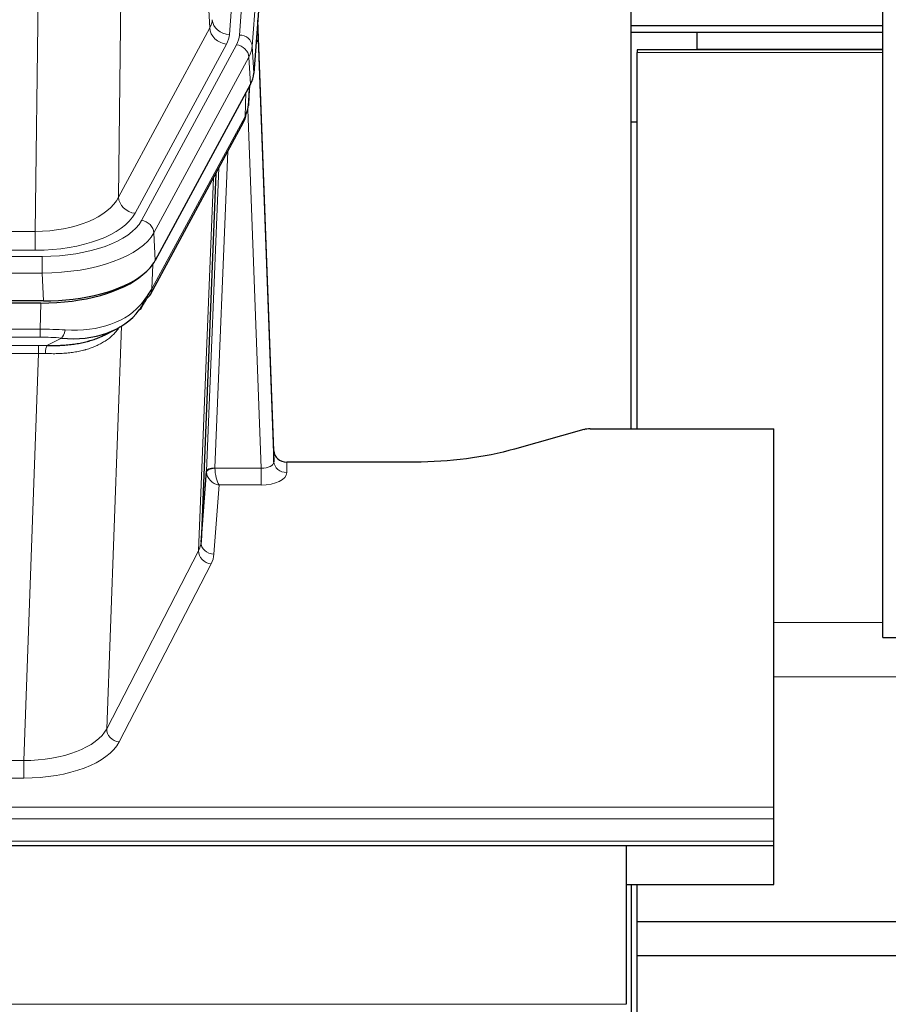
# Model space of a CAD drawing. Header units: inches. Extents: x 0 to 23760, y -13 to 16800.
# Tile 136 of 247: x 6741 to 6944, y 13868 to 14098. Entities that reach past the tile are written whole.
import ezdxf

# ---------------------------------------------------------------- set-up
doc = ezdxf.new("R2010")
doc.units = ezdxf.units.IN
doc.layers.add('1', color=7, linetype='Continuous', true_color=0xffffff)

msp = doc.modelspace()

# ---------------------------------------------------------------- linework, layer by layer
at = {"layer": '1', "color": 2, "linetype": 'Continuous', "lineweight": 25}
for p, q in [((6942.604, 13953.296), (6942.604, 14753.296)), ((6808.626, 14258.639), (6795.509, 14085.186)), ((6883.764, 14002.074), (6883.764, 14190.875)), ((6800.203, 13996.928), (6796.445, 14097.567)), ((6883.764, 14094.796), (6899.104, 14094.796)), ((6942.611, 14096.296), (6883.771, 14096.296)), ((6899.104, 14094.796), (6942.607, 14094.796)), ((6899.104, 14094.796), (6899.104, 14090.796)), ((6796.525, 14093.174), (6800.214, 13994.392)), ((6885.104, 14090.63), (6885.104, 14090.066)), ((6942.61, 14090.63), (6885.104, 14090.63)), ((6885.104, 14002.074), (6885.104, 14090.066)), ((6899.104, 14090.796), (6899.104, 14090.63)), ((6899.104, 14090.796), (6942.607, 14090.796)), ((6794.724, 14082.608), (6772.47, 14041.394)), ((6794.233, 14077.57), (6794.596, 14082.372)), ((6794.41, 14082.027), (6794.24, 14077.683)), ((6794.233, 14077.57), (6794.24, 14077.683)), ((6771.348, 14033.498), (6793.095, 14073.774)), ((6883.765, 14073.796), (6885.105, 14073.796)), ((6786.616, 14061.774), (6783.189, 13975.563)), ((6746.308, 14031.956), (6529.901, 14031.956)), ((6745.716, 14031.474), (6530.493, 14031.474)), ((6760.413, 14023.91), (6763.207, 14025.322)), ((6872.648, 14001.879), (6856.484, 13997.348)), ((6874.147, 14002.074), (6917.104, 14002.074)), ((6917.104, 13913.672), (6917.104, 14002.074)), ((6800.214, 13994.392), (6800.203, 13996.928)), ((6833.104, 13994.307), (6803.202, 13994.307)), ((6783.189, 13975.563), (6784.417, 13992.181)), ((6942.604, 13953.296), (6978.612, 13953.296)), ((6917.104, 13910.938), (6917.104, 13913.672)), ((6917.104, 13905.69), (6917.104, 13910.938)), ((6917.104, 13904.675), (6917.104, 13905.69)), ((6360.104, 13904.675), (6917.104, 13904.675)), ((6882.604, 13904.675), (6882.604, 13867.56)), ((6917.104, 13895.595), (6917.104, 13904.675)), ((6882.596, 13895.595), (6917.104, 13895.595)), ((6883.764, 13895.593), (6883.764, 13724.518)), ((6885.104, 13886.822), (6885.104, 13895.596)), ((6885.104, 13879.006), (6885.104, 13886.821)), ((7392.604, 13886.821), (6885.104, 13886.821)), ((6885.104, 13815.675), (6885.104, 13879.006)), ((6885.104, 13879.006), (7394.104, 13879.006))]:
    msp.add_line(p, q, dxfattribs=at)
at = {"layer": '1', "color": 110, "linetype": 'Continuous', "lineweight": 13}
for p, q in [((6802.86, 14267.054), (6789.794, 14094.281)), ((6792.141, 14094.128), (6805.252, 14267.489)), ((6808.246, 14264.919), (6795.135, 14091.558)), ((6785.221, 14095.798), (6780.869, 14170.05)), ((6764.826, 14131.905), (6763.869, 14056.255)), ((6744.426, 14048.22), (6745.394, 14124.716)), ((6763.869, 14056.255), (6785.221, 14095.798)), ((6767.745, 14052.446), (6789.096, 14091.99)), ((6769.27, 14050.772), (6791.444, 14091.837)), ((6795.135, 14091.558), (6795.509, 14085.186)), ((6942.61, 14090.066), (6885.104, 14090.066)), ((6794.351, 14088.981), (6772.177, 14047.915)), ((6794.724, 14082.608), (6794.351, 14088.981)), ((6793.454, 14075.104), (6793.673, 14080.661)), ((6794.24, 14077.683), (6794.594, 14082.367)), ((6797.221, 13992.86), (6794.09, 14076.712)), ((6771.707, 14034.828), (6793.454, 14075.104)), ((6789.437, 14066.998), (6786.415, 13992.947)), ((6784.417, 13992.181), (6787.31, 14063.058)), ((6782.603, 13973.552), (6786.071, 14060.763)), ((6531.783, 14048.22), (6744.426, 14048.22)), ((6744.426, 14043.806), (6744.426, 14048.22)), ((6772.177, 14047.915), (6772.47, 14041.394)), ((6744.426, 14043.806), (6531.783, 14043.806)), ((6530.194, 14042.382), (6746.015, 14042.382)), ((6746.015, 14038.477), (6746.015, 14042.382)), ((6771.884, 14040.464), (6771.707, 14034.828)), ((6746.015, 14038.477), (6530.194, 14038.477)), ((6746.308, 14031.956), (6746.015, 14038.477)), ((6745.525, 14025.383), (6745.716, 14031.474)), ((6530.684, 14025.383), (6745.525, 14025.383)), ((6745.525, 14023.517), (6745.525, 14025.383)), ((6764.554, 14026.078), (6761.118, 13931.938)), ((6745.525, 14023.517), (6530.684, 14023.517)), ((6747.096, 14021.544), (6750.549, 14023.289)), ((6531.026, 14021.575), (6745.183, 14021.575)), ((6745.183, 14019.71), (6745.183, 14021.575)), ((6745.183, 14019.71), (6531.026, 14019.71)), ((6741.709, 13924.534), (6745.183, 14019.71)), ((6803.202, 13994.307), (6803.212, 13991.859)), ((6786.416, 13992.86), (6797.221, 13992.86)), ((6797.221, 13992.86), (6797.221, 13988.945)), ((6787.379, 13988.945), (6786.185, 13972.796)), ((6797.221, 13988.945), (6787.379, 13988.945)), ((6761.118, 13931.938), (6782.603, 13973.552)), ((6785.512, 13970.489), (6764.027, 13928.875)), ((6942.61, 13956.818), (6917.109, 13956.818)), ((6978.611, 13944.091), (6917.109, 13944.091)), ((6534.499, 13924.534), (6741.709, 13924.534)), ((6741.709, 13924.534), (6741.709, 13920.433)), ((6741.709, 13920.433), (6534.499, 13920.433)), ((6360.104, 13913.672), (6917.104, 13913.672)), ((6360.104, 13910.938), (6917.104, 13910.938)), ((6360.104, 13905.69), (6917.104, 13905.69)), ((2125.604, 13867.56), (6882.604, 13867.56))]:
    msp.add_line(p, q, dxfattribs=at)
for centre, major_axis, ratio, start_param, end_param in [((6765.776, 14098.219), (-20.038, 0.241), 0.4621297, 2.903225, 3.1123764), ((6789.794, 14097.829), (3.989, -0.302), 0.8864705, 3.2608937, 4.7793301), ((6796.525, 14091.021), (-0.214, 6.443), 0.0117452, 5.0526437, 5.774114), ((6789.096, 14095.538), (3.52, -1.9), 0.8606628, 3.6289862, 5.1474227), ((6765.776, 14094.671), (-24.033, 0.005), 0.4611335, 2.8976848, 3.1068362), ((6768.123, 14094.519), (-24.033, 0.005), 0.4611335, 2.8976848, 3.1068362), ((6792.141, 14091.467), (2.991, -0.226), 0.8864705, 0.119301, 1.6377375), ((6793.527, 14093.082), (2.998, 0.112), 0.4302668, 5.7021495, 6.2671208), ((6791.444, 14089.176), (2.64, -1.425), 0.8606628, 0.4873936, 2.00583), ((6768.123, 14091.858), (27.028, 0.171), 0.4605351, 6.0362132, 6.2453646), ((6789.576, 14075.674), (3.52, -1.9), 0.8606628, 0.0000039, 0.4001271), ((6766.446, 14057.895), (27.537, 20.421), 0.1820509, 5.911723, 5.9437038), ((6744.505, 14058.827), (20.002, 0.126), 0.5302672, 4.7050812, 6.0263936), ((6767.745, 14055.994), (-3.52, 1.9), 0.8606628, 0.4873936, 2.00583), ((6744.505, 14055.279), (24.002, 0.049), 0.477994, 4.708097, 6.0294094), ((6745.963, 14053.479), (-24.02, 0.03), 0.4619935, 1.5735185, 2.8978281), ((6769.27, 14048.111), (2.64, -1.425), 0.8606628, 0.4873936, 2.00583), ((6745.963, 14050.818), (27.018, 0.111), 0.4567867, 4.7124116, 6.0367213), ((6767.828, 14035.399), (3.52, -1.9), 0.8606628, 0.0000039, 0.4001271), ((6745.779, 14046.766), (-25.329, 12.681), 0.6929209, 2.1169098, 3.0007467), ((6744.876, 14017.949), (27.015, 0.091), 0.2751837, 1.3250001, 1.545831), ((6750.549, 14027.124), (-0.368, -3.983), 0.2964475, 0.3019504, 1.0888865), ((6744.876, 14014.114), (23.017, 0.318), 0.4083138, 1.3161001, 1.5369309), ((6744.394, 14011.763), (24.025, 0.387), 0.4081206, 1.4515092, 1.5313568), ((6747.096, 14017.709), (0.131, 3.998), 0.1099517, 0.2897867, 1.0584981), ((6744.394, 14007.927), (20.023, 0.877), 0.5868265, 1.4258227, 1.5056703), ((6786.415, 13992.086), (1.998, -0.082), 0.4302193, 1.5883537, 3.1255299), ((6787.415, 13992.915), (1.001, 0.011), 0.903669, 3.0949666, 3.1907322), ((6797.209, 13994.483), (-3.004, 0.138), 0.5390598, 1.5996723, 3.1704686), ((6803.212, 13994.483), (-3, -0.013), 0.8746179, 0.0299147, 1.5670846), ((6787.415, 13992.054), (-2.996, 0.15), 0.8842154, 0.0089587, 0.1047242), ((6786.416, 13991.999), (-1.996, -0.13), 0.4297663, 4.6843512, 6.2157251), ((6787.379, 13991.568), (-2.669, 1.608), 0.8008031, 0.5106166, 2.0203264), ((6787.379, 13991.568), (-0.506, 2.997), 0.2740591, 1.0794715, 2.5891813), ((6797.209, 13991.859), (-6.003, 0.008), 0.4854373, 1.5734916, 3.1442879), ((6763.186, 13975.818), (20.016, 0.121), 0.4848834, 6.0350943, 6.2444185), ((6786.185, 13975.42), (2.992, -0.221), 0.8740585, 3.1714428, 4.7769181), ((6785.512, 13973.113), (2.666, -1.376), 0.8484453, 3.5215353, 5.1252561), ((6763.186, 13973.194), (23.014, 0.002), 0.4845187, 6.038018, 6.2473422), ((6741.703, 13934.208), (20.013, 0.104), 0.483363, 4.7101919, 6.0355739), ((6764.027, 13931.499), (2.666, -1.376), 0.8484453, 3.5215353, 5.1252561), ((6741.703, 13931.584), (-23.012, 0.004), 0.4845836, 1.5711584, 2.8965404)]:
    msp.add_ellipse(centre, major_axis=major_axis, ratio=ratio, start_param=start_param, end_param=end_param, dxfattribs=at)
at = {"layer": '1', "color": 2, "linetype": 'Continuous', "lineweight": 25}
for centre, major_axis, ratio, start_param, end_param in [((6768.488, 14085.625), (-27.037, 0.006), 0.4611335, 2.8976848, 3.1068362), ((6767.595, 14087.171), (-26.161, 11.46), 0.4493681, 3.1218709, 3.267222), ((6766.445, 14057.894), (27.174, 22.247), 0.2659537, 6.0029097, 6.03489), ((6789.742, 14075.995), (3.584, -1.776), 0.8816114, 6.2824956, 6.6531678), ((6746.25, 14044.44), (-27.023, 0.034), 0.4619935, 2.6128783, 2.8978281), ((6745.69, 14043.949), (-27.01, 0.015), 0.4618579, 1.5720062, 2.656), ((6746.25, 14044.44), (-27.023, 0.034), 0.4619935, 1.5735185, 2.6128783), ((6744.876, 14017.949), (27.355, 20.182), 0.1876908, 5.6857719, 5.9066027), ((6747.572, 14015.086), (23.434, 19.972), 0.1471226, 5.6997031, 5.9205339), ((6767.828, 14035.399), (3.52, -1.9), 0.8606628, 5.9153676, 6.2831892), ((6745.779, 14046.766), (-23.359, 16.381), 0.7286412, 2.2260513, 3.1098882), ((6766.052, 14032.717), (3.195, -2.407), 0.6715965, 6.033487, 6.820423), ((6874.15, 14000.616), (-3, 0.002), 0.4856498, 4.7136997, 5.2369038), ((6803.201, 13997.02), (-3, 0.002), 0.9042699, 0.0343167, 1.5714866)]:
    msp.add_ellipse(centre, major_axis=major_axis, ratio=ratio, start_param=start_param, end_param=end_param, dxfattribs=at)
msp.add_open_spline([(6793.095, 14073.774), (6793.216, 14073.997), (6793.326, 14074.219)], degree=2, dxfattribs=at)
at = {"layer": '1', "color": 110, "linetype": 'Continuous', "lineweight": 13}
msp.add_open_spline([(6764.156, 14025.952), (6764.001, 14025.7), (6763.829, 14025.45), (6763.453, 14024.961), (6763.25, 14024.72), (6762.812, 14024.249), (6762.578, 14024.018), (6762.078, 14023.568), (6761.812, 14023.349), (6761.39, 14023.03), (6761.245, 14022.925), (6761.022, 14022.771), (6760.946, 14022.72), (6760.794, 14022.619), (6760.717, 14022.569), (6760.329, 14022.323), (6760.006, 14022.135), (6759.336, 14021.779), (6758.642, 14021.443), (6757.901, 14021.146), (6757.135, 14020.869), (6756.741, 14020.74), (6756.283, 14020.607), (6756.231, 14020.592), (6756.129, 14020.563), (6756.077, 14020.549), (6755.923, 14020.506), (6755.612, 14020.423), (6755.297, 14020.347), (6754.662, 14020.203), (6754.231, 14020.118), (6753.357, 14019.97), (6752.913, 14019.907), (6752.011, 14019.801), (6751.554, 14019.758), (6750.856, 14019.709), (6750.622, 14019.695), (6750.268, 14019.678), (6750.15, 14019.672), (6749.912, 14019.663), (6749.793, 14019.659), (6749.197, 14019.642), (6748.717, 14019.639), (6747.752, 14019.648), (6747.266, 14019.66), (6746.777, 14019.681)], degree=3, knots=[0, 0, 0, 0, 0.0625, 0.0625, 0.125, 0.125, 0.1875, 0.1875, 0.25, 0.25, 0.28125, 0.28125, 0.296875, 0.296875, 0.3125, 0.3125, 0.375, 0.375, 0.4375, 0.5, 0.5, 0.5625, 0.5625, 0.5703125, 0.5703125, 0.578125, 0.578125, 0.59375, 0.625, 0.625, 0.6875, 0.6875, 0.75, 0.75, 0.8125, 0.8125, 0.84375, 0.84375, 0.859375, 0.859375, 0.875, 0.875, 0.9375, 0.9375, 1, 1, 1, 1], dxfattribs=at)
at = {"layer": '1', "color": 2, "linetype": 'Continuous', "lineweight": 25}
for points, knots in [([(6747.096, 14021.544), (6747.614, 14021.535), (6748.129, 14021.533), (6749.155, 14021.545), (6749.665, 14021.56), (6750.299, 14021.589), (6750.426, 14021.596), (6750.679, 14021.61), (6750.805, 14021.618), (6751.182, 14021.643), (6751.431, 14021.662), (6752.173, 14021.726), (6752.66, 14021.778), (6753.619, 14021.903), (6754.09, 14021.975), (6755.019, 14022.141), (6755.476, 14022.235), (6756.149, 14022.392), (6756.372, 14022.447), (6756.703, 14022.534), (6756.813, 14022.563), (6756.977, 14022.609), (6757.031, 14022.624), (6757.14, 14022.655), (6757.626, 14022.796), (6758.095, 14022.95), (6758.9, 14023.241), (6759.598, 14023.52), (6760.252, 14023.828), (6760.534, 14023.971)], [0, 0, 0, 0, 0.1020877, 0.1020877, 0.2041754, 0.2041754, 0.2296973, 0.2296973, 0.2552192, 0.2552192, 0.3062631, 0.3062631, 0.4083508, 0.4083508, 0.5104385, 0.5104385, 0.6125262, 0.6125262, 0.66357, 0.66357, 0.6890919, 0.6890919, 0.7018529, 0.7018529, 0.7146139, 0.8167015, 0.8167015, 0.9187892, 1, 1, 1, 1]), ([(6856.484, 13997.348), (6852.95, 13996.357), (6849.149, 13995.593), (6841.266, 13994.568), (6837.185, 13994.307), (6833.104, 13994.307)], [0, 0, 0, 0, 0.5, 0.5, 1, 1, 1, 1])]:
    msp.add_open_spline(points, degree=3, knots=knots, dxfattribs=at)

doc.saveas('drawing.dxf')
